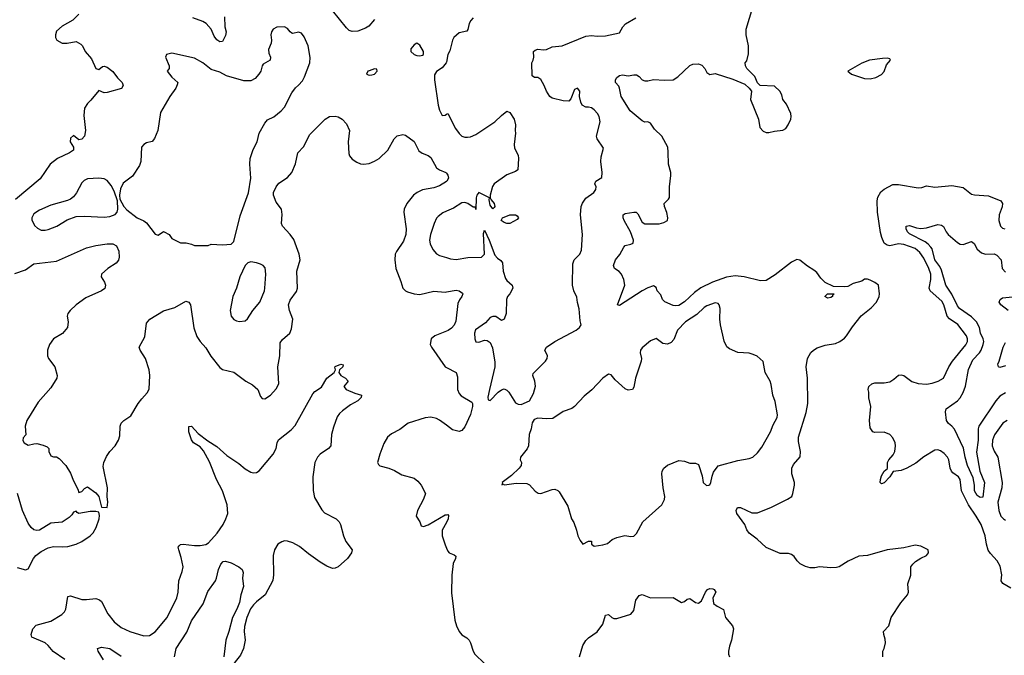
# Model space of a CAD drawing. Header units: inches. Extents: x 1552611 to 1694776, y 811966 to 917215.
# Tile 44 of 256: x 1586969 to 1593963, y 832702 to 837217. Entities that reach past the tile are written whole.
import ezdxf

# ---------------------------------------------------------------- set-up
doc = ezdxf.new("R2010")
doc.units = ezdxf.units.IN
doc.header["$MEASUREMENT"] = 0
doc.layers.add('B5883', color=7, linetype='Continuous')
doc.layers.add('B5893', color=7, linetype='Continuous')

msp = doc.modelspace()

# ---------------------------------------------------------------- linework, layer by layer
at = {"layer": 'B5883', "color": 5}
for points, elevation in [([(1587390, 837255.3), (1587347.3, 837212.7), (1587270, 837169.5), (1587230, 837136), (1587222, 837110), (1587223.7, 837090), (1587233.4, 837070), (1587270, 837050.4), (1587306, 837050), (1587370, 837060.7), (1587402.5, 837042.5), (1587414.8, 837030), (1587434.8, 836990), (1587478.2, 836938.2), (1587510, 836871), (1587530, 836862.8), (1587557, 836883), (1587570, 836885.5), (1587590, 836879.3), (1587630, 836848), (1587663, 836803), (1587696.3, 836770), (1587704, 836750), (1587692.2, 836727.8), (1587590, 836700.5), (1587570, 836697.6), (1587530, 836714), (1587475.1, 836644.9), (1587450, 836621.2), (1587430, 836588.7), (1587424.4, 836535.6), (1587436.5, 836430), (1587430, 836389.7), (1587410, 836367.1), (1587390, 836362.4), (1587350, 836393), (1587330, 836376), (1587327.4, 836350), (1587351.8, 836311.8), (1587350.3, 836290), (1587322, 836270), (1587237.8, 836230), (1587186, 836190), (1587113.5, 836086.5), (1586940, 835940)], 820), ([(1588424.2, 837235.8), (1588426.4, 837166.4), (1588434.9, 837130), (1588430, 837104), (1588410, 837062.7), (1588390, 837059.6), (1588370, 837073), (1588350, 837098.7), (1588329, 837150), (1588294, 837190), (1588270, 837204), (1588199.7, 837230)], 820), ([(1589490, 837216.9), (1589449.5, 837170.5), (1589424.7, 837155.3), (1589370, 837134.7), (1589330, 837133.3), (1589310, 837141), (1589290, 837158), (1589190, 837282)], 820), ([(1590000, 836914.5), (1589999.1, 836910), (1589970, 836874), (1589930, 836848.7), (1589914.8, 836825.2), (1589915.5, 836790), (1589940.8, 836610), (1589950, 836574), (1589970, 836536), (1589990, 836538), (1590000, 836544.7)], 840), ([(1586933.7, 835413.7), (1587010, 835440.4), (1587070, 835482), (1587230, 835500.8), (1587444.1, 835595.9), (1587510, 835612.7), (1587590, 835625), (1587630, 835623.5), (1587655.9, 835610), (1587673.5, 835573.5), (1587676, 835530), (1587670, 835507.4), (1587653.5, 835486.5), (1587594.3, 835450), (1587550.2, 835410), (1587547.1, 835390), (1587571.3, 835351.3), (1587578.9, 835330), (1587572.7, 835307.3), (1587550, 835290.9), (1587439.5, 835240.5), (1587370.3, 835190), (1587326.4, 835150), (1587310.4, 835130), (1587307, 835110), (1587312.4, 835070), (1587308.4, 835030), (1587272.4, 834987.6), (1587209.5, 834950.5), (1587179.7, 834910), (1587167.2, 834870), (1587165.8, 834830), (1587172.9, 834810), (1587217.8, 834750), (1587234, 834690), (1587232.3, 834670), (1587190, 834600.4), (1587100.7, 834499.3), (1587018.4, 834370), (1587008.9, 834330), (1587012.5, 834267.5), (1586993.7, 834246.3), (1586990, 834227.7), (1587000.3, 834210), (1587030, 834194.4), (1587070, 834204.9), (1587090, 834205.3), (1587135.1, 834195.1), (1587163, 834183), (1587174.8, 834170), (1587176.3, 834150), (1587190, 834118.8), (1587210, 834110.7), (1587230, 834110.7), (1587250, 834100.5), (1587295.5, 834050), (1587330, 833996), (1587350, 833942), (1587382, 833882), (1587390, 833858), (1587410, 833864.7), (1587430, 833886), (1587450, 833898), (1587510, 833856), (1587530.6, 833830.6), (1587550, 833754), (1587590, 833752), (1587595.1, 833790), (1587589, 833830), (1587591.8, 833890), (1587562.8, 834042.8), (1587565.4, 834070), (1587585.4, 834114.6), (1587609.6, 834150), (1587646, 834190), (1587669.7, 834230), (1587679.5, 834260.5), (1587682.3, 834330), (1587689.8, 834350.2), (1587709.5, 834370), (1587757.6, 834402.4), (1587810.9, 834489.1), (1587836.2, 834523.8), (1587875.1, 834564.9), (1587888.1, 834591.9), (1587893.2, 834690), (1587889, 834730), (1587862.4, 834810), (1587825.1, 834870), (1587818.5, 834890), (1587857, 834963), (1587870, 835060.7), (1587893.6, 835090), (1587990, 835149.2), (1588070, 835173), (1588150, 835216.5), (1588171.2, 835211.2), (1588182.3, 835190), (1588206.6, 835026.6), (1588226.7, 834966.7), (1588250, 834930.4), (1588290, 834886.4), (1588327.1, 834827.1), (1588390, 834745.5), (1588410, 834732.7), (1588490, 834713.7), (1588574.9, 834650), (1588622, 834622), (1588659.3, 834590), (1588678.8, 834538.8), (1588690, 834526), (1588710, 834524), (1588750, 834550.5), (1588790, 834593.4), (1588809.6, 834630), (1588802.4, 834750), (1588816.4, 834830), (1588819.9, 834920.1), (1588834.9, 834945.1), (1588886.9, 834990), (1588899.6, 835020.4), (1588908.4, 835090), (1588885.6, 835150), (1588879.3, 835190), (1588890, 835223.8), (1588934.7, 835285.3), (1588942.2, 835310), (1588936.5, 835430), (1588959.9, 835510), (1588955, 835550), (1588915, 835655), (1588890.5, 835690.5), (1588836.4, 835750), (1588827.4, 835770), (1588833.1, 835833.1), (1588829.6, 835870), (1588790, 835919.5), (1588771.1, 835970), (1588772.4, 835990), (1588789.8, 836030), (1588810, 836056.5), (1588870, 836094.6), (1588902.3, 836130), (1588928.1, 836191.9), (1588944, 836270), (1588985.7, 836314.3), (1589030, 836400.9), (1589139.7, 836510), (1589170, 836528.9), (1589210, 836530.2), (1589230, 836525.7), (1589259.3, 836510), (1589290, 836477.1), (1589312.4, 836430), (1589302.9, 836350), (1589306.1, 836266.1), (1589312.3, 836250), (1589330, 836226.5), (1589363.4, 836203.4), (1589390, 836192.2), (1589410, 836190.2), (1589450, 836195.4), (1589490, 836211), (1589521.5, 836230), (1589583.1, 836290), (1589628.2, 836370), (1589650, 836392.2), (1589690, 836401.3), (1589710, 836395.8), (1589771.7, 836351.7), (1589804.7, 836284.7), (1589828.1, 836268.1), (1589870, 836252.1), (1589890, 836236.9), (1589930, 836165.3), (1589950, 836150.3), (1589996.4, 836130), (1590000, 836125.5)], 820), ([(1590000, 836068.3), (1589950, 836035.4), (1589910, 836022), (1589830, 836008.7), (1589792.4, 835990), (1589767, 835970), (1589719.2, 835910), (1589700.7, 835870), (1589697.6, 835850), (1589714.3, 835730), (1589711.5, 835690), (1589695.6, 835644.4), (1589644.7, 835570), (1589636.5, 835550), (1589632.8, 835510), (1589641.1, 835450), (1589677.2, 835357.2), (1589690.3, 835310.4), (1589710.3, 835290.3), (1589724.4, 835284.4), (1589771.3, 835270), (1589810, 835264.7), (1589910, 835288.6), (1589990, 835281.5), (1590000, 835283.2)], 820), ([(1590000, 835856.3), (1589974.8, 835845.2), (1589941, 835819), (1589930, 835806.6), (1589913.4, 835770), (1589886.3, 835690), (1589878.9, 835650), (1589883.4, 835623.4), (1589904.5, 835584.5), (1589930, 835553), (1589950, 835541.7), (1590000, 835527.5)], 840), ([(1590000, 835003.9), (1589917.3, 834970), (1589890.8, 834950), (1589884, 834910), (1589893.4, 834890), (1589991, 834751), (1590000, 834746.4)], 820), ([(1587290, 832672.5), (1587207.4, 832727.4), (1587171.8, 832771.7), (1587150, 832789.8), (1587055.1, 832830), (1587049.6, 832850), (1587063, 832890), (1587085.3, 832914.7), (1587190, 832944.1), (1587269.1, 832990.9), (1587286.8, 833010), (1587297, 833030), (1587310, 833119.1), (1587330, 833124.9), (1587410, 833098.5), (1587443, 833097), (1587510, 833104.4), (1587536.2, 833096.2), (1587550, 833083), (1587595.1, 832995.1), (1587640.2, 832940.2), (1587690, 832899.7), (1587750, 832870.2), (1587850, 832839), (1587890, 832843.1), (1587930, 832867.2), (1588015.6, 832970), (1588084.8, 833110), (1588094, 833150), (1588098.4, 833230), (1588123.7, 833296.3), (1588129.8, 833330), (1588116.3, 833396.3), (1588098.2, 833450), (1588095.1, 833470), (1588100.5, 833479.5), (1588110.9, 833489.1), (1588129.1, 833490.9), (1588210, 833480.8), (1588250, 833481.4), (1588290, 833488.9), (1588310, 833500.1), (1588372.6, 833570), (1588413.9, 833630), (1588434, 833670), (1588446.1, 833710), (1588443.7, 833770), (1588410.5, 833870.5), (1588366.4, 833950), (1588316.1, 834076.1), (1588273.4, 834153.4), (1588250, 834182.2), (1588204, 834210), (1588190, 834231.8), (1588170, 834289.4), (1588170, 834326), (1588190, 834328.5), (1588237.4, 834277.4), (1588304.7, 834224.7), (1588370, 834183.9), (1588440.5, 834120.5), (1588524.4, 834064.4), (1588570, 834027.1), (1588610, 834003.6), (1588630, 833998), (1588650, 833999.2), (1588670, 834012), (1588770, 834130.1), (1588790.2, 834169.8), (1588798.8, 834210), (1588808.3, 834231.7), (1588896.6, 834303.4), (1588925.5, 834334.5), (1589050, 834559.8), (1589064.9, 834575.1), (1589112.7, 834607.3), (1589150.6, 834670), (1589203, 834710), (1589213.2, 834730), (1589207.3, 834747.3), (1589210, 834754), (1589249, 834770), (1589265.4, 834765.4), (1589264.4, 834750), (1589240.5, 834730), (1589235.6, 834710), (1589248.9, 834690), (1589283.8, 834670), (1589303, 834650), (1589270.8, 834610), (1589286.8, 834590), (1589350, 834563.1), (1589396, 834550), (1589393.4, 834533.4), (1589370.3, 834510), (1589319.4, 834480.6), (1589261.4, 834438.6), (1589240.7, 834419.3), (1589224.4, 834395.6), (1589196.8, 834323.2), (1589182.7, 834270), (1589178.7, 834190), (1589161.6, 834170), (1589102, 834130), (1589085.2, 834110), (1589065.2, 834070), (1589051, 833969), (1589052.3, 833872.3), (1589062.6, 833822.5), (1589114.4, 833734.4), (1589134.5, 833714.5), (1589217.1, 833670), (1589238.4, 833650), (1589248.5, 833630), (1589268.5, 833550), (1589284.9, 833510), (1589330.2, 833450.2), (1589326.4, 833430), (1589296.3, 833390), (1589230, 833330.5), (1589210, 833320.4), (1589190, 833318.4), (1589150, 833334.6), (1589104.1, 833364.1), (1589021.3, 833421.3), (1588955.2, 833475.3), (1588910, 833501.5), (1588870, 833513.5), (1588850, 833513.6), (1588830, 833507.8), (1588803.2, 833490), (1588778, 833450), (1588768.6, 833410), (1588772.6, 833272.6), (1588766.4, 833233.6), (1588711.6, 833130), (1588650, 833082.5), (1588630, 833060.3), (1588609.1, 833030.9), (1588582.9, 832970), (1588565.1, 832905.1), (1588563.7, 832870), (1588570.1, 832810), (1588558.6, 832750), (1588537.6, 832702.4), (1588464.6, 832610)], 780), ([(1590000, 834335.3), (1589950, 834371.1), (1589930, 834382.6), (1589890, 834393.3), (1589850, 834387.8), (1589728.2, 834350), (1589670, 834305.4), (1589610, 834274.5), (1589580.9, 834250), (1589554.3, 834205.7), (1589526.3, 834130), (1589510.7, 834070), (1589516.3, 834056.3), (1589526.6, 834046.6), (1589590, 834032), (1589630, 834015.3), (1589684.2, 833984.2), (1589770, 833959), (1589797.5, 833937.5), (1589821.1, 833910), (1589850.6, 833850), (1589836.4, 833810), (1589793.4, 833730), (1589786, 833690), (1589810.7, 833650.7), (1589821.4, 833621.4), (1589836.9, 833616.9), (1589870, 833627.9), (1589990, 833699.3), (1590000, 833700.2)], 820), ([(1586950, 833325), (1587010, 833308), (1587030, 833316.3), (1587067.1, 833390), (1587082.9, 833410), (1587121.9, 833438.1), (1587170, 833464.3), (1587210, 833475.6), (1587270, 833471.4), (1587310, 833474.3), (1587370.5, 833490.5), (1587410, 833508.9), (1587469.6, 833550), (1587490, 833570.5), (1587511.1, 833610), (1587533.6, 833670), (1587535.1, 833695.1), (1587530, 833718), (1587510, 833724), (1587470, 833722.7), (1587389.2, 833709.2), (1587376.4, 833716.4), (1587370, 833726), (1587350, 833718), (1587339.9, 833700.1), (1587320, 833680), (1587270, 833646.6), (1587190, 833640.5), (1587110.2, 833589.8), (1587090, 833587.2), (1587070, 833593.7), (1587049.9, 833609.9), (1587030, 833639.6), (1586989.7, 833730), (1586952.9, 833850)], 820), ([(1590000, 833645.6), (1589970.4, 833590), (1589970.4, 833550), (1589990, 833486), (1590000, 833463.5)], 820), ([(1588068.8, 832690), (1588081.2, 832750), (1588155.1, 832864.9), (1588190, 832947.2), (1588272.8, 833067.2), (1588304.2, 833155.8), (1588359.3, 833230), (1588367.8, 833250), (1588380.4, 833310), (1588396.4, 833350), (1588413.1, 833366.9), (1588430, 833370.6), (1588470, 833359.2), (1588524.7, 833330), (1588547.9, 833310), (1588555.5, 833290), (1588551.2, 833250), (1588558.4, 833190), (1588538.9, 833130), (1588530, 833076.2), (1588512, 833030), (1588480.5, 832970), (1588453.9, 832870), (1588432.1, 832810), (1588419.1, 832690)], 760), ([(1587565.1, 832670), (1587526, 832730), (1587522, 832750), (1587550, 832760.5), (1587610, 832750.3), (1587690, 832696.3)], 760)]:
    msp.add_lwpolyline(points, dxfattribs=dict(at, elevation=elevation))
at = {"layer": 'B5883', "color": 5, "elevation": 840}
for points in [[(1588850, 837164.7), (1588795.4, 837164.6), (1588768.9, 837150), (1588758, 837130), (1588753.7, 837110), (1588757.4, 837070), (1588754.6, 837050), (1588736.2, 837003.8), (1588738, 836978), (1588750.4, 836950), (1588747.3, 836930), (1588699, 836901), (1588690.3, 836889.7), (1588681.3, 836850), (1588668.5, 836830), (1588640.4, 836799.6), (1588610, 836782.3), (1588562, 836782), (1588438.9, 836818.9), (1588390, 836844.7), (1588330, 836863.6), (1588270, 836911.3), (1588210, 836943.5), (1588050, 836979), (1588011.3, 836968.7), (1588004.7, 836950), (1588031, 836890), (1588031, 836870), (1588016, 836850), (1588048.8, 836808.8), (1588091.3, 836770), (1588086.4, 836753.6), (1588078, 836730), (1588036, 836670), (1587970, 836558), (1587950.2, 836430), (1587926.4, 836373.6), (1587910, 836352.3), (1587870, 836340.9), (1587850.4, 836329.6), (1587834, 836310), (1587830.4, 836210.4), (1587818.7, 836181.3), (1587770, 836106), (1587703.7, 836056.3), (1587685.2, 836014.8), (1587678.7, 835970), (1587680.9, 835940.9), (1587708.9, 835888.9), (1587730, 835866.4), (1587802.8, 835810), (1587850, 835788.5), (1587870, 835774.4), (1587930, 835693.4), (1587953.2, 835686.8), (1587990.9, 835710.9), (1587994, 835710), (1588031.1, 835691.1), (1588050, 835662), (1588110, 835632), (1588151.1, 835631.1), (1588190, 835622), (1588211.6, 835611.6), (1588307.3, 835612.7), (1588330, 835622), (1588410, 835618), (1588470, 835622), (1588490, 835642), (1588536, 835824), (1588594.1, 835985.9), (1588610.7, 836090), (1588603.5, 836190), (1588606.4, 836230), (1588626.2, 836293.8), (1588655.6, 836350), (1588670, 836410.8), (1588710, 836482), (1588730, 836504.9), (1588774.2, 836525.8), (1588827, 836570), (1588850, 836595.5), (1588902.6, 836697.4), (1588927, 836733), (1588950, 836751), (1588976.9, 836783.1), (1588991.8, 836810), (1589029.7, 836910.3), (1589032.4, 836947.6), (1589018.2, 837030), (1588990, 837095.1), (1588970, 837120.9), (1588963.3, 837123.3), (1588950, 837127), (1588910, 837118.4), (1588901.7, 837121.7), (1588890, 837129.3), (1588870, 837154.5)], [(1589790, 837049), (1589770, 837039), (1589746.8, 837010), (1589746, 836990), (1589771.3, 836970), (1589790, 836963), (1589810, 836960.5), (1589830, 836964.9), (1589837.2, 836970), (1589838, 836990), (1589810, 837035.1)], [(1589490, 836868), (1589450, 836854), (1589442, 836850), (1589432, 836830), (1589450, 836822.8), (1589470, 836824), (1589488, 836830), (1589508, 836850), (1589506, 836866)], [(1587530, 836091.3), (1587450, 836087.3), (1587425.9, 836074.1), (1587410, 836057.2), (1587373, 835987), (1587350, 835958), (1587330, 835942), (1587308.7, 835931.3), (1587190, 835899.1), (1587110, 835864), (1587070, 835838.3), (1587054.3, 835810), (1587054.6, 835794.6), (1587074.9, 835754.9), (1587095.8, 835735.8), (1587122.4, 835722.4), (1587150, 835720.5), (1587170, 835726.7), (1587232.3, 835750), (1587305.6, 835794.4), (1587370, 835818), (1587430, 835821.3), (1587570, 835814.9), (1587610, 835818.9), (1587647.3, 835832.8), (1587660.5, 835850), (1587665.4, 835870), (1587664.2, 835930), (1587639.3, 835999.3), (1587618.5, 836038.5), (1587590, 836073.6), (1587570, 836085.6)], [(1588610, 835496.2), (1588590, 835489.4), (1588570.3, 835469.7), (1588532.4, 835390), (1588508.4, 835310), (1588482.4, 835250), (1588464.9, 835150), (1588470.5, 835110), (1588490, 835088), (1588510, 835077.1), (1588530, 835073), (1588570, 835077.3), (1588587.6, 835092.4), (1588623.7, 835150), (1588675.1, 835210), (1588708, 835290), (1588711, 835310), (1588718, 835410), (1588712.8, 835452.8), (1588697.2, 835470), (1588679.3, 835479.3), (1588650, 835489.6)]]:
    msp.add_lwpolyline(points, close=True, dxfattribs=at)
at = {"layer": 'B5893', "color": 5}
for points, elevation in [([(1593100.5, 832690), (1593099.7, 832730), (1593110, 832750.5), (1593119.2, 832790), (1593117.2, 832817.1), (1593105.7, 832850), (1593105.4, 832870), (1593142.6, 832910), (1593159.8, 832970), (1593226.6, 833073.4), (1593275.5, 833130), (1593282, 833150), (1593277.4, 833210), (1593299.8, 833270), (1593298.7, 833330), (1593311.8, 833350), (1593332.1, 833367.9), (1593370, 833392.7), (1593409.2, 833410), (1593425.2, 833430), (1593422, 833450), (1593370, 833476.2), (1593330, 833484.5), (1593250, 833464.2), (1593130, 833449.7), (1592990, 833409.7), (1592930, 833406.6), (1592853.4, 833370), (1592790.7, 833330), (1592770, 833325.1), (1592730, 833323.5), (1592650.4, 833329.6), (1592616.7, 833323.3), (1592583.9, 833323.9), (1592550, 833332.3), (1592511.8, 833351.8), (1592491.6, 833371.6), (1592470, 833402.7), (1592450, 833417), (1592430, 833423.7), (1592370, 833424.5), (1592270, 833466.6), (1592207.7, 833527.7), (1592149.6, 833570), (1592133.4, 833593.4), (1592119.7, 833630), (1592063.1, 833710), (1592056.9, 833730), (1592068.3, 833751.7), (1592089.6, 833750.4), (1592170, 833714.6), (1592210, 833714), (1592310, 833752.9), (1592423.7, 833810), (1592453.3, 833830), (1592461.6, 833850), (1592472, 833910), (1592471.8, 833930), (1592453, 833990), (1592454.3, 834030), (1592464.1, 834055.9), (1592512.2, 834112.2), (1592515.8, 834150), (1592501, 834221), (1592501.4, 834250), (1592554.4, 834425.6), (1592567.1, 834490), (1592565, 834670), (1592555.1, 834750), (1592563.5, 834810), (1592588.5, 834851.5), (1592607, 834870), (1592634.1, 834885.9), (1592690, 834904.2), (1592764.6, 834915.4), (1592794.7, 834930), (1592826.6, 834953.4), (1592842, 834970), (1592884.5, 835035.5), (1592946.7, 835113.3), (1593016.2, 835170), (1593055.6, 835210), (1593074.7, 835250), (1593076.3, 835270), (1593069, 835330), (1593044, 835350), (1593010, 835366.6), (1592990, 835373.6), (1592970, 835374.5), (1592950, 835359), (1592890, 835342), (1592850, 835322), (1592830, 835318), (1592750, 835322), (1592689.5, 835349.5), (1592660.1, 835380.1), (1592630, 835420.9), (1592610, 835438), (1592565.1, 835465.1), (1592510, 835509.2), (1592490, 835513), (1592450, 835494.7), (1592334.9, 835405.1), (1592270, 835365.1), (1592230, 835361.7), (1592114, 835390), (1592050, 835396.3), (1591990, 835387.2), (1591890, 835351.9), (1591807.2, 835312.8), (1591762.1, 835277.9), (1591690, 835211.6), (1591650, 835187.1), (1591630, 835183.1), (1591610, 835186.6), (1591551.3, 835211.3), (1591535.1, 835230), (1591522, 835262), (1591496, 835290), (1591490, 835314), (1591470, 835325.1), (1591430, 835311.7), (1591390, 835289.8), (1591230, 835186.5), (1591216, 835190), (1591268.3, 835330), (1591259.7, 835370), (1591243, 835410), (1591227.6, 835427.6), (1591192.7, 835450), (1591186, 835470), (1591201.6, 835510), (1591230.9, 835549.1), (1591259.5, 835600.5), (1591270, 835612.2), (1591310, 835621.6), (1591325.2, 835630), (1591329.6, 835650), (1591308.5, 835710), (1591263.1, 835790), (1591255.8, 835810), (1591255.1, 835830), (1591270, 835840.4), (1591330.4, 835850.4), (1591348.2, 835848.2), (1591358.7, 835838.7), (1591390, 835779.1), (1591410, 835767.2), (1591510, 835767.1), (1591544.9, 835775.1), (1591569.3, 835790), (1591572, 835810), (1591566.3, 835846.3), (1591549.5, 835889.5), (1591547, 835910), (1591578.4, 835941.6), (1591585.3, 835954.7), (1591585.4, 836030), (1591594.8, 836110), (1591594, 836130), (1591576.3, 836190), (1591576.1, 836276.1), (1591571.5, 836311.5), (1591530, 836389.2), (1591477.8, 836437.8), (1591450, 836481.3), (1591430, 836490.8), (1591410, 836489.6), (1591390, 836497.1), (1591304.7, 836570), (1591241.5, 836670), (1591229.7, 836729.7), (1591223.6, 836743.6), (1591200.9, 836770), (1591200.9, 836790), (1591210, 836806), (1591230, 836820.7), (1591250, 836824), (1591290, 836817.3), (1591330, 836824.9), (1591350, 836824), (1591370, 836814), (1591390.5, 836790.5), (1591410, 836782.8), (1591430, 836782), (1591470, 836790.8), (1591550, 836786), (1591610, 836788.8), (1591643.6, 836810), (1591727.8, 836892.2), (1591750, 836901.7), (1591790, 836904.2), (1591814.5, 836894.5), (1591836.2, 836870), (1591850, 836841.6), (1591870, 836828.2), (1591910, 836835.5), (1592033.7, 836793.7), (1592119.1, 836759.1), (1592150.7, 836730.7), (1592166, 836710), (1592160.5, 836650), (1592216.3, 836510), (1592227, 836450), (1592250, 836425.5), (1592270, 836416.4), (1592290, 836415.8), (1592330, 836425.7), (1592390, 836432.7), (1592410, 836444.6), (1592428.5, 836470), (1592445.3, 836510), (1592448.7, 836530), (1592445.8, 836550), (1592415.4, 836615.4), (1592389.3, 836650), (1592382, 836682), (1592369.3, 836709.3), (1592330, 836744), (1592229, 836749), (1592209.2, 836769.2), (1592190, 836814), (1592133.2, 836870), (1592124, 836890), (1592121.2, 836910), (1592134.5, 836925.5), (1592145.2, 836974.8), (1592145, 837030), (1592129.9, 837110), (1592128.7, 837150), (1592175.4, 837304.6)], 820), ([(1590000, 835527.5), (1590030, 835519), (1590070, 835514.3), (1590151.6, 835528.4), (1590249.8, 835530.2), (1590269.8, 835550.2), (1590262.8, 835697.2), (1590270, 835721), (1590304.4, 835650), (1590344.6, 835544.6), (1590362, 835522), (1590386.4, 835506.4), (1590398, 835490), (1590403, 835430), (1590418.8, 835378.8), (1590430, 835362.8), (1590466, 835330), (1590470.7, 835310), (1590450.5, 835270), (1590433.4, 835250), (1590426, 835230), (1590424, 835130), (1590410, 835088.7), (1590390, 835079), (1590350, 835109), (1590330, 835109.2), (1590310, 835101.2), (1590276.4, 835063.6), (1590207.5, 835012.5), (1590199.5, 834990), (1590201.8, 834950), (1590210, 834927.8), (1590230, 834926.9), (1590270, 834939.5), (1590290, 834937.6), (1590310, 834923.1), (1590326.6, 834886.6), (1590342.9, 834782.9), (1590343.9, 834750), (1590305.1, 834590), (1590295.1, 834535.1), (1590296.3, 834516.3), (1590310, 834510.4), (1590368.6, 834571.4), (1590390, 834587.3), (1590410, 834593.6), (1590430, 834585.6), (1590444.4, 834570), (1590490, 834495.3), (1590510, 834484.5), (1590530, 834484.3), (1590590.2, 834509.8), (1590618, 834562), (1590632.5, 834612.5), (1590628.5, 834648.5), (1590614.8, 834690), (1590616.9, 834703.1), (1590702.9, 834790), (1590714.5, 834810), (1590718, 834830), (1590698, 834870), (1590711.6, 834890), (1590771.1, 834930), (1590921.2, 835010), (1590945.3, 835030), (1590958, 835050), (1590950, 835078), (1590943.3, 835163.3), (1590930, 835208), (1590926.5, 835246.5), (1590905.4, 835290), (1590895.8, 835330), (1590898.3, 835481.7), (1590907.6, 835510), (1590948.4, 835551.6), (1590960.4, 835579.6), (1590965.9, 835690), (1590952.5, 835830), (1590957.4, 835890), (1590966.4, 835913.6), (1590990, 835949.1), (1591047.3, 835990), (1591061.2, 836010), (1591064, 836030), (1591054, 836050), (1591062, 836070), (1591104, 836096), (1591107, 836130), (1591097.6, 836210), (1591098.6, 836241.4), (1591115.1, 836304.9), (1591071.8, 836370), (1591066, 836390), (1591091.4, 836490), (1591084.2, 836530), (1591072.4, 836550), (1591050, 836576.1), (1591030, 836590.9), (1591010, 836596.3), (1590990, 836594.5), (1590965.2, 836610), (1590955.1, 836630), (1590945.2, 836670), (1590947, 836710), (1590930, 836731.1), (1590910, 836721.2), (1590884.5, 836655.5), (1590870, 836639), (1590830, 836639.3), (1590750, 836659), (1590735.3, 836670), (1590710, 836708.7), (1590694.5, 836750), (1590671.2, 836791.2), (1590650, 836806), (1590626.3, 836806.3), (1590610, 836818), (1590606, 836910), (1590617.2, 836930), (1590621.2, 836950), (1590619, 836990), (1590630, 837001), (1590650, 837007.3), (1590690, 837002), (1590710, 837004.9), (1590750, 837023.6), (1590822, 837030), (1590990, 837098.4), (1591030, 837103.8), (1591070, 837099.3), (1591130, 837102.4), (1591230, 837122.4), (1591253.5, 837166.5), (1591272.7, 837187.3), (1591346, 837230)], 840), ([(1590190.3, 837230), (1590173.8, 837210), (1590160.3, 837190), (1590152, 837148), (1590145.2, 837134.8), (1590090, 837122.4), (1590053.7, 837090), (1590043.1, 837070), (1590023.7, 836996.3), (1590010.5, 836970), (1590000, 836914.5)], 840), ([(1590000, 836544.7), (1590010, 836551.3), (1590063.8, 836443.8), (1590090, 836407.2), (1590110, 836390.3), (1590130, 836382.6), (1590150, 836382), (1590170, 836384.9), (1590210, 836401.3), (1590343.7, 836490), (1590390, 836536.3), (1590430, 836566), (1590450, 836558), (1590481, 836510), (1590491, 836470), (1590487.3, 836430), (1590491, 836410), (1590480.7, 836330), (1590484.5, 836304.5), (1590510, 836254), (1590512.7, 836230), (1590506.8, 836150), (1590490, 836138), (1590430, 836115.1), (1590338.8, 836050), (1590328.2, 836031.8), (1590310.8, 835970), (1590311, 835951), (1590316.9, 835936.9), (1590338.8, 835910), (1590342.8, 835890), (1590338.5, 835881.5), (1590330, 835874), (1590310, 835898), (1590304, 835936), (1590306, 835950), (1590230, 835989), (1590214.8, 835970), (1590210.6, 835950), (1590210, 835868.7), (1590206, 835886), (1590190, 835884), (1590151.6, 835911.6), (1590130, 835918.4), (1590110, 835915.1), (1590050, 835878.3), (1590000, 835856.3)], 840), ([(1590000, 836125.5), (1590010, 836113), (1590014, 836090), (1590002.6, 836070), (1590000, 836068.3)], 820), ([(1594010, 833179.3), (1593951, 833211), (1593939.7, 833230), (1593945.8, 833274.2), (1593933.6, 833333.6), (1593912.1, 833372.1), (1593864.8, 833424.8), (1593849, 833449), (1593836.7, 833490), (1593826.4, 833550), (1593797.6, 833630), (1593762.8, 833690), (1593707.4, 833770), (1593657.5, 833870), (1593648.7, 833950), (1593636.4, 833970), (1593597, 833997), (1593587.1, 834010), (1593578.7, 834030), (1593568.7, 834090), (1593558.7, 834110), (1593535.9, 834135.9), (1593510, 834153.5), (1593490, 834160.3), (1593470, 834159.7), (1593390, 834110.8), (1593333.2, 834066.8), (1593270, 834029.8), (1593230, 834013.5), (1593173.4, 834006.6), (1593148.4, 833970), (1593110, 833927.3), (1593090, 833919.3), (1593082, 833930), (1593082.3, 833950), (1593090, 833976.3), (1593110, 834010.6), (1593132, 834028), (1593132.6, 834070), (1593143.1, 834090), (1593173.8, 834126.2), (1593185.5, 834150), (1593189.8, 834189.8), (1593186.6, 834210), (1593170, 834246), (1593149.5, 834270), (1593110, 834286), (1593044.1, 834284.1), (1593029.8, 834289.8), (1593010, 834318), (1593003.9, 834370), (1593015, 834470), (1593000.4, 834530), (1593000.7, 834570), (1592996, 834590), (1593001.2, 834610), (1593022.7, 834630), (1593042.3, 834637.8), (1593110, 834637.1), (1593150, 834644.7), (1593178, 834662), (1593210, 834690.4), (1593230, 834692.7), (1593250, 834688.2), (1593305.7, 834645.7), (1593350, 834632), (1593410, 834627.9), (1593450, 834634), (1593492.3, 834647.7), (1593530, 834670.3), (1593569.1, 834750), (1593594.3, 834790), (1593690, 834906.7), (1593701, 834930), (1593701.6, 834950), (1593693.4, 834970), (1593631.6, 835051.6), (1593572.2, 835092.2), (1593556.7, 835110), (1593533.8, 835190), (1593517.9, 835217.9), (1593435.5, 835290), (1593428, 835310), (1593441.7, 835370), (1593440.8, 835410), (1593425.9, 835450), (1593390, 835521.6), (1593363.4, 835563.4), (1593330, 835590.4), (1593250, 835619.7), (1593210, 835624.1), (1593150, 835610.7), (1593130, 835614.4), (1593109.5, 835629.5), (1593091.6, 835670), (1593084.1, 835704.1), (1593061.2, 835850), (1593059, 835930), (1593064.7, 835955.3), (1593086, 835994), (1593110, 836013.2), (1593170, 836044.9), (1593210, 836045.5), (1593350, 836021.7), (1593376.3, 836023.7), (1593410, 836035.3), (1593470, 836027.7), (1593590, 836039.3), (1593670, 836023.7), (1593730, 835977), (1593750, 835971.8), (1593850, 835965.7), (1593937.3, 835930), (1593950.3, 835910), (1593947, 835887), (1593926.4, 835830), (1593922.7, 835790), (1593936.4, 835750), (1593950, 835736.4), (1593966, 835730)], 780), ([(1593970, 834565.9), (1593930, 834541.5), (1593903.3, 834510), (1593781.1, 834330), (1593776.4, 834310), (1593775.8, 834230), (1593763.9, 834143.9), (1593789.4, 834009.4), (1593822.4, 833930), (1593810, 833824), (1593790, 833823.6), (1593770, 833837.4), (1593750, 833869.6), (1593750.9, 833910), (1593741.1, 833961.1), (1593701.5, 834050), (1593684.2, 834110), (1593672.5, 834172.5), (1593608.5, 834308.5), (1593590, 834329.8), (1593567, 834347), (1593552.8, 834370), (1593544.8, 834430), (1593550, 834452.7), (1593630.3, 834509.7), (1593648.4, 834530), (1593670, 834567.6), (1593687, 834613), (1593707.7, 834732.3), (1593739.6, 834800.4), (1593785.6, 834850), (1593797.3, 834870), (1593813.4, 834910), (1593816.4, 834930), (1593813.1, 834950), (1593793.6, 834990), (1593787, 835030), (1593765.6, 835070), (1593730, 835105.3), (1593644.5, 835164.5), (1593630, 835184.4), (1593590, 835267.8), (1593546.7, 835330), (1593516.8, 835436.8), (1593503.7, 835463.7), (1593470, 835511.8), (1593449.3, 835589.3), (1593441.8, 835601.8), (1593422.9, 835622.9), (1593399.5, 835639.6), (1593290, 835696.5), (1593276, 835710), (1593265.5, 835730), (1593266, 835750), (1593290, 835753.7), (1593337.8, 835737.8), (1593370, 835733.7), (1593410, 835739.1), (1593490, 835760.9), (1593516.7, 835756.7), (1593530, 835748.7), (1593548.7, 835710), (1593564.6, 835690), (1593630, 835633.2), (1593650, 835622.2), (1593670, 835620.6), (1593730, 835640.3), (1593747.7, 835627.8), (1593770, 835587), (1593800.2, 835560.2), (1593830, 835550.2), (1593890, 835552.8), (1593910, 835543.1), (1593940.3, 835510), (1593947.2, 835450), (1593970, 835422.8)], 760), ([(1590000, 835283.2), (1590070, 835294.9), (1590091.4, 835291.4), (1590114.1, 835274.1), (1590116.4, 835270), (1590108.3, 835250), (1590092.2, 835227.8), (1590080.4, 835199.6), (1590066.1, 835073.9), (1590054.4, 835045.6), (1590035.4, 835024.6), (1590011.4, 835008.6), (1590000, 835003.9)], 820), ([(1593990.6, 835150), (1593939, 835190), (1593930, 835202.7), (1593926.4, 835210), (1593932.7, 835230), (1593950, 835239.8), (1594070, 835251.6)], 740), ([(1593970, 834757.4), (1593930, 834746), (1593922, 834750), (1593916.9, 834770), (1593926.2, 834790), (1593954.2, 834890), (1593970, 834924.6)], 740), ([(1590000, 834746.4), (1590070.3, 834710), (1590079.5, 834679.5), (1590079.7, 834590), (1590090, 834560.4), (1590103.8, 834543.8), (1590179.4, 834499.4), (1590186.2, 834490), (1590185.5, 834470), (1590170, 834412.2), (1590130, 834323.4), (1590110, 834299.5), (1590090, 834292), (1590043.9, 834303.9), (1590000, 834335.3)], 820), ([(1593983.6, 834370), (1593953, 834350), (1593891.9, 834268.1), (1593878.1, 834230), (1593875.3, 834190), (1593890.6, 834150.6), (1593917.7, 834110), (1593947.4, 833930), (1593946.2, 833890), (1593917.6, 833790), (1593923.9, 833730), (1593939.1, 833690), (1593956.3, 833670), (1593970, 833660.9)], 780), ([(1590000, 833700.2), (1590010, 833701), (1590015.5, 833695.5), (1590013, 833670), (1590000, 833645.6)], 820), ([(1590000, 833463.5), (1590010, 833441), (1590018.8, 833430), (1590056.1, 833416.1), (1590066.8, 833406.8), (1590065.5, 833390), (1590047.4, 833352.6), (1590037.8, 833270), (1590035.4, 833144.6), (1590059.4, 832950), (1590071.8, 832910), (1590091.2, 832870), (1590110, 832846.7), (1590145.3, 832825.3), (1590160.3, 832810), (1590170.8, 832790.8), (1590189.4, 832730), (1590202.5, 832710), (1590270, 832644.1)], 820), ([(1590945.7, 832690), (1590970, 832770.5), (1590990, 832805.7), (1591010, 832825.7), (1591070, 832868.2), (1591110, 832923), (1591130, 832986.8), (1591150, 832990.4), (1591174.8, 832970), (1591190, 832963.1), (1591210, 832962), (1591310, 832994.9), (1591330, 833018.8), (1591345.6, 833094.4), (1591370, 833125.5), (1591390, 833133), (1591450.3, 833110.3), (1591610, 833111.6), (1591670, 833075.8), (1591690, 833083), (1591710, 833100.7), (1591730, 833106), (1591770, 833076), (1591790, 833071.3), (1591812.1, 833087.9), (1591841.2, 833150), (1591855.3, 833170), (1591870, 833176.3), (1591893, 833173), (1591902, 833170), (1591914, 833150), (1591892, 833110), (1591898, 833070), (1591922, 833050), (1591967.3, 833027.3), (1591982, 832970), (1592031.3, 832911.3), (1592039.5, 832890), (1592025.4, 832810), (1592010, 832766.6), (1592003, 832730), (1592002.9, 832710), (1592011.7, 832690)], 820)]:
    msp.add_lwpolyline(points, dxfattribs=dict(at, elevation=elevation))
for points, elevation in [([(1593130, 836943.7), (1593098, 836942), (1593006, 836930), (1592950, 836908.5), (1592850.6, 836850), (1592877.3, 836830), (1592970, 836798), (1593010, 836797.4), (1593050, 836805.1), (1593090, 836827.3), (1593110, 836849.4), (1593125.2, 836894.8), (1593153.3, 836930), (1593150, 836939)], 820), ([(1590430, 835769), (1590410, 835775.3), (1590388, 835790), (1590398, 835810), (1590450, 835830.8), (1590490.7, 835830.7), (1590503.6, 835823.6), (1590511.3, 835810), (1590503.6, 835796.4), (1590450, 835769)], 840), ([(1592710, 835239), (1592688, 835250), (1592706, 835270), (1592754, 835270), (1592742, 835258), (1592742, 835250), (1592730, 835244)], 820), ([(1591910, 835204.7), (1591850, 835183.5), (1591830, 835171.1), (1591777.6, 835122.4), (1591697.6, 835070), (1591641.7, 835010), (1591616.2, 834943.8), (1591595.8, 834924.2), (1591570, 834912.7), (1591536.5, 834916.5), (1591490, 834951.8), (1591450, 834936.3), (1591390, 834886.6), (1591378.4, 834870), (1591375.5, 834850), (1591386, 834810), (1591382.4, 834790), (1591342, 834670), (1591330, 834606), (1591322, 834590), (1591290, 834585.2), (1591270, 834594), (1591199.3, 834659.3), (1591170, 834693.2), (1591150, 834698.4), (1591110, 834670.7), (1591033.1, 834586.9), (1590978.8, 834541.2), (1590910, 834469.8), (1590890, 834455.6), (1590830, 834433.6), (1590755.5, 834384.5), (1590710, 834380.5), (1590650, 834386.6), (1590623.5, 834376.5), (1590608.1, 834351.9), (1590602.1, 834310), (1590587.8, 834270), (1590583.8, 834190), (1590572.7, 834167.3), (1590525.8, 834110), (1590523.7, 834090), (1590532.2, 834070), (1590530.3, 834050), (1590515.6, 834030), (1590461.2, 833978.8), (1590395.5, 833930), (1590398, 833922), (1590392.7, 833912.7), (1590403.1, 833916.9), (1590413.4, 833913.4), (1590495.9, 833924.1), (1590570, 833920.9), (1590590, 833912.6), (1590630, 833867.1), (1590652.3, 833852.3), (1590670, 833850.2), (1590750, 833878.4), (1590770, 833880.7), (1590791.8, 833871.8), (1590801.8, 833861.8), (1590862, 833762), (1590888.2, 833670), (1590904.8, 833644.8), (1590924.9, 833590), (1590933.4, 833550), (1590950, 833516), (1590970, 833492), (1591010, 833511.3), (1591030, 833511.3), (1591031.3, 833490), (1591050, 833476), (1591110, 833485.3), (1591143.3, 833496.7), (1591176.2, 833523.8), (1591210, 833539.1), (1591267, 833553), (1591310, 833546.4), (1591331.4, 833548.6), (1591350, 833566.8), (1591394, 833650), (1591529.5, 833770), (1591549.2, 833809.2), (1591552.3, 833830), (1591539, 833890), (1591529.3, 833990), (1591533.2, 834010), (1591544, 834030), (1591570, 834051.3), (1591650, 834086), (1591690, 834081), (1591730, 834066), (1591770, 834066), (1591790, 834056), (1591793.4, 834050), (1591816.2, 833976.2), (1591824.2, 833930), (1591847.3, 833907.3), (1591864, 833910), (1591870, 833912), (1591878.3, 833930), (1591886.4, 833973.6), (1591897.4, 834002.6), (1591930, 834047), (1592070, 834084.4), (1592150, 834099.1), (1592177.2, 834110), (1592210, 834140.7), (1592239.4, 834180.6), (1592302, 834290), (1592320.8, 834339.2), (1592348.2, 834390), (1592351.9, 834410), (1592335.3, 834504.7), (1592317.4, 834550), (1592306.2, 834626.2), (1592298.4, 834650), (1592265.1, 834710), (1592249.1, 834789.1), (1592206.2, 834826.2), (1592179.3, 834839.3), (1592150, 834847.2), (1592070, 834852.8), (1592010, 834877.6), (1591992.3, 834892.2), (1591972.3, 834932.3), (1591946.8, 835050), (1591942.2, 835090), (1591944.7, 835164.7), (1591937.7, 835190), (1591930, 835199.7)], 840)]:
    msp.add_lwpolyline(points, close=True, dxfattribs=dict(at, elevation=elevation))

doc.saveas('drawing.dxf')
